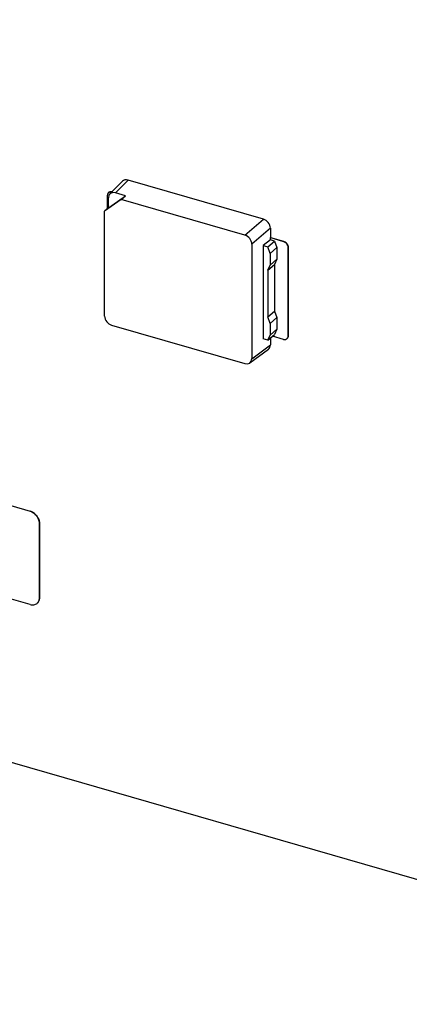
# Model space of a CAD drawing. Header units: millimetres. Extents: x 0 to 210, y 0 to 297.
# Tile 54 of 59: x 141.24 to 142.44, y 225.17 to 228.21. Entities that reach past the tile are written whole.
import ezdxf

# ---------------------------------------------------------------- set-up
doc = ezdxf.new("R2010")
doc.units = ezdxf.units.MM
doc.header["$LTSCALE"] = 19.36
doc.layers.get('0').update_dxf_attribs({"linetype": 'CONTINUOUS'})

msp = doc.modelspace()

# ---------------------------------------------------------------- linework, layer by layer
at = {"color": 7, "linetype": 'Continuous'}
for p, q in [((143.8048, 225.1693), (63.9865, 248.2109)), ((141.5186, 227.6755), (141.5577, 227.7148)), ((141.9935, 227.5974), (141.5749, 227.7183)), ((141.5535, 227.6586), (141.5023, 227.6222)), ((141.5113, 227.6301), (141.5113, 227.6716)), ((141.5141, 227.6325), (141.5668, 227.67)), ((141.5141, 227.6325), (141.5141, 227.6636)), ((141.5668, 227.67), (141.5357, 227.6789)), ((141.5535, 227.6586), (141.5668, 227.67)), ((141.936, 227.5482), (141.5535, 227.6586)), ((141.5141, 227.6325), (141.5023, 227.6222)), ((141.5023, 227.2974), (141.5023, 227.6222)), ((141.5141, 227.6407), (141.5122, 227.6365)), ((141.5122, 227.6308), (141.5122, 227.6365)), ((142.0151, 227.5696), (142.0151, 227.5407)), ((142.015, 227.5334), (141.993, 227.5158)), ((142.0072, 227.5117), (142.028, 227.5296)), ((142.015, 227.5406), (142.0151, 227.5407)), ((142.015, 227.5406), (142.0554, 227.5289)), ((142.015, 227.5334), (142.015, 227.5406)), ((142.028, 227.5296), (142.015, 227.5334)), ((142.0151, 227.5407), (142.0555, 227.529)), ((142.028, 227.5296), (142.0352, 227.5095)), ((141.9576, 227.5203), (141.9576, 227.166)), ((141.993, 227.5158), (142.0072, 227.5117)), ((141.993, 227.5158), (141.993, 227.2271)), ((142.0145, 227.4915), (142.0072, 227.5117)), ((142.0145, 227.4915), (142.0352, 227.5095)), ((142.0352, 227.5095), (142.0352, 227.4734)), ((142.0699, 227.2362), (142.0699, 227.5104)), ((142.0699, 227.5103), (142.0699, 227.2361)), ((142.0145, 227.4915), (142.0145, 227.4555)), ((142.0145, 227.4555), (142.0352, 227.4734)), ((142.0352, 227.4734), (142.028, 227.4575)), ((142.0072, 227.4395), (142.028, 227.4575)), ((142.0072, 227.4395), (142.0145, 227.4555)), ((142.0072, 227.4395), (142.0072, 227.2952)), ((142.028, 227.4575), (142.028, 227.3131)), ((142.0072, 227.2952), (142.028, 227.3131)), ((142.0145, 227.275), (142.0072, 227.2952)), ((142.0145, 227.275), (142.0352, 227.293)), ((142.028, 227.3131), (142.0352, 227.293)), ((142.0352, 227.293), (142.0352, 227.2569)), ((141.524, 227.2696), (141.936, 227.1506)), ((142.0145, 227.275), (142.0145, 227.239)), ((142.0145, 227.239), (142.0352, 227.2569)), ((142.0352, 227.2569), (142.028, 227.241)), ((142.0072, 227.223), (141.993, 227.2271)), ((142.0072, 227.223), (142.028, 227.241)), ((142.0072, 227.223), (142.0145, 227.239)), ((142.0151, 227.2298), (142.0151, 227.2087)), ((142.0554, 227.2258), (142.0217, 227.2356)), ((141.9516, 227.1527), (142.009, 227.1954)), ((141.2118, 226.7117), (141.2717, 226.6944)), ((141.2118, 226.7116), (141.2717, 226.6943)), ((141.3005, 226.6571), (141.3005, 226.4262)), ((141.3006, 226.4262), (141.3006, 226.6572)), ((141.2717, 226.4056), (141.2146, 226.4221))]:
    msp.add_line(p, q, dxfattribs=at)
at = {"color": 9, "linetype": 'Continuous'}
for p, q in [((141.5749, 227.7183), (141.5357, 227.6789)), ((141.936, 227.5482), (141.9935, 227.5974)), ((142.0151, 227.5696), (141.9576, 227.5203)), ((142.0555, 227.529), (142.0554, 227.5289)), ((142.0699, 227.5103), (142.0699, 227.5104)), ((142.0699, 227.2362), (142.0699, 227.2361)), ((141.9576, 227.166), (142.0151, 227.2087))]:
    msp.add_line(p, q, dxfattribs=at)
at = {"color": 7, "linetype": 'Continuous'}
for centre, ratio, start_param, end_param in [((141.5749, 227.6966), 0.749096, -0.856154, 0.05573), ((141.5357, 227.6573), 0.749096, -0.856154, 0.713425), ((141.9934, 227.5758), 0.750905, -2.427571, -0.857993), ((141.936, 227.5265), 0.750905, -2.427571, -0.857993), ((141.524, 227.2912), 0.750905, 0.714021, 2.2836), ((141.9934, 227.215), 0.749096, -3.197323, -2.428168), ((141.936, 227.1723), 0.749096, 2.285439, 3.855017)]:
    msp.add_ellipse(centre, major_axis=(-0.0164, 0.0189), ratio=ratio, start_param=start_param, end_param=end_param, dxfattribs=at)
for points, knots in [([(141.5251, 227.682), (141.5233, 227.6825), (141.5204, 227.6826), (141.5169, 227.6815), (141.5154, 227.6806), (141.5148, 227.68)], [0, 0, 0, 0, 0.522369, 0.76476, 1, 1, 1, 1]), ([(141.5149, 227.6801), (141.5155, 227.6806), (141.517, 227.6816), (141.5205, 227.6827), (141.5233, 227.6825), (141.5252, 227.6821)], [0, 0, 0, 0, 0.235259, 0.477658, 1, 1, 1, 1]), ([(141.5148, 227.68), (141.5142, 227.6795), (141.5132, 227.6784), (141.5117, 227.6756), (141.5113, 227.6732), (141.5113, 227.6716)], [0, 0, 0, 0, 0.238021, 0.48168, 1, 1, 1, 1]), ([(142.0699, 227.5103), (142.0699, 227.5123), (142.069, 227.5164), (142.0659, 227.522), (142.0612, 227.5264), (142.0574, 227.5284), (142.0554, 227.5289)], [0, 0, 0, 0, 0.237995, 0.494383, 0.753915, 1, 1, 1, 1]), ([(142.0555, 227.529), (142.0575, 227.5284), (142.0613, 227.5265), (142.0659, 227.522), (142.0691, 227.5165), (142.0699, 227.5124), (142.0699, 227.5104)], [0, 0, 0, 0, 0.246085, 0.505617, 0.762005, 1, 1, 1, 1]), ([(142.0554, 227.2258), (142.0564, 227.2255), (142.0584, 227.2252), (142.0614, 227.2253), (142.0641, 227.2261), (142.0657, 227.2271), (142.0663, 227.2277)], [0, 0, 0, 0, 0.270966, 0.525649, 0.766732, 1, 1, 1, 1]), ([(142.0663, 227.2277), (142.0669, 227.2282), (142.0679, 227.2293), (142.0694, 227.232), (142.0699, 227.2345), (142.0699, 227.2361)], [0, 0, 0, 0, 0.238021, 0.48168, 1, 1, 1, 1]), ([(142.0699, 227.2362), (142.0699, 227.2345), (142.0695, 227.2321), (142.068, 227.2294), (142.067, 227.2282), (142.0664, 227.2277)], [0, 0, 0, 0, 0.51832, 0.761979, 1, 1, 1, 1]), ([(141.2717, 226.6944), (141.2757, 226.6933), (141.2833, 226.6894), (141.2911, 226.6819), (141.2959, 226.6747), (141.2993, 226.6673), (141.3006, 226.6612), (141.3006, 226.6572)], [0, 0, 0, 0, 0.245902, 0.505241, 0.635161, 0.762181, 1, 1, 1, 1]), ([(141.3005, 226.6571), (141.3005, 226.6611), (141.2993, 226.6672), (141.2958, 226.6747), (141.291, 226.6819), (141.2833, 226.6893), (141.2756, 226.6932), (141.2717, 226.6943)], [0, 0, 0, 0, 0.237819, 0.364839, 0.494759, 0.754098, 1, 1, 1, 1]), ([(141.2717, 226.4056), (141.2736, 226.4051), (141.2776, 226.4043), (141.2836, 226.4045), (141.289, 226.4061), (141.2921, 226.4081), (141.2935, 226.4093)], [0, 0, 0, 0, 0.270966, 0.525648, 0.766731, 1, 1, 1, 1]), ([(141.2935, 226.4093), (141.2946, 226.4103), (141.2966, 226.4125), (141.2989, 226.4166), (141.3002, 226.4212), (141.3005, 226.4245), (141.3005, 226.4262)], [0, 0, 0, 0, 0.237418, 0.480458, 0.733698, 1, 1, 1, 1]), ([(141.3006, 226.4262), (141.3006, 226.4246), (141.3003, 226.4213), (141.299, 226.4167), (141.2968, 226.4127), (141.2947, 226.4104), (141.2936, 226.4094)], [0, 0, 0, 0, 0.266275, 0.519529, 0.762592, 1, 1, 1, 1])]:
    msp.add_open_spline(points, degree=3, knots=knots, dxfattribs=at)

doc.saveas('drawing.dxf')
